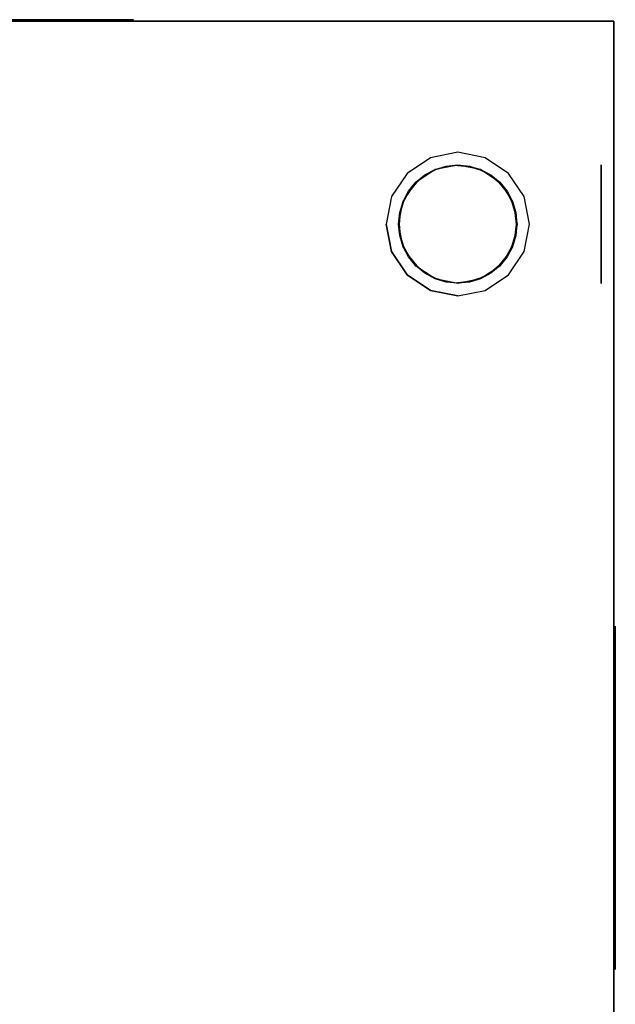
# Model space of a CAD drawing. Extents: x -254 to 249, y -205 to 308.
# Tile 4 of 4: x 58 to 249, y -8 to 308. Entities that reach past the tile are written whole.
import ezdxf

# ---------------------------------------------------------------- set-up
doc = ezdxf.new("R2010")
doc.units = 0
doc.layers.add('KF_PASSIO_SUB_12_SPEAKDETA', color=250, linetype='CONTINUOUS')
doc.layers.add('KF_PASSIO_SUB_12_SPEAKER', color=253, linetype='CONTINUOUS')

# ---------------------------------------------------------------- blocks, each defined once
blk = doc.blocks.new('PASSIO_SUB_12_3D')
at = {"layer": 'KF_PASSIO_SUB_12_SPEAKDETA', "color": 253}
for points, invisible_edges in [([(175.5, 0, -446.9), (177.25, 0, -438.1), (180.95, -4, -439.63), (179.5, -4, -446.9)], 10), ([(175.5, 0, -446.9), (175.5, 0, -435.4), (177.25, 0, -438.1), (175.5, 0, -446.9)], 11), ([(175.5, 0, -423.9), (187, 0, -423.9), (189.7, 0, -425.65), (182.24, 0, -430.64)], 11), ([(175.5, 0, -435.4), (175.5, 0, -423.9), (182.24, 0, -430.64), (177.25, 0, -438.1)], 11), ([(175.5, 0, -458.4), (175.5, 0, -469.9), (182.24, 0, -463.16), (177.25, 0, -455.7)], 11), ([(175.5, 0, -446.9), (175.5, 0, -458.4), (177.25, 0, -455.7), (175.5, 0, -446.9)], 11), ([(177.25, 0, -455.7), (175.5, 0, -446.9), (179.5, -4, -446.9), (180.95, -4, -454.17)], 10), ([(175.5, 0, -469.9), (187, 0, -469.9), (189.7, 0, -468.15), (182.24, 0, -463.16)], 11), ([(177.25, 0, -438.1), (182.24, 0, -430.64), (185.06, -4, -433.46), (180.95, -4, -439.63)], 10), ([(182.24, 0, -463.16), (177.25, 0, -455.7), (180.95, -4, -454.17), (185.06, -4, -460.34)], 10), ([(182.24, 0, -430.64), (189.7, 0, -425.65), (191.23, -4, -429.35), (185.06, -4, -433.46)], 10), ([(189.7, 0, -468.15), (182.24, 0, -463.16), (185.06, -4, -460.34), (191.23, -4, -464.45)], 10), ([(187, 0, -423.9), (198.5, 0, -423.9), (198.5, 0, -423.9), (189.7, 0, -425.65)], 11), ([(187, 0, -469.9), (198.5, 0, -469.9), (198.5, 0, -469.9), (189.7, 0, -468.15)], 11), ([(189.7, 0, -425.65), (198.5, 0, -423.9), (198.5, -4, -427.9), (191.23, -4, -429.35)], 10), ([(198.5, 0, -469.9), (189.7, 0, -468.15), (191.23, -4, -464.45), (198.5, -4, -465.9)], 10), ([(198.5, 0, -423.9), (207.3, 0, -425.65), (205.77, -4, -429.35), (198.5, -4, -427.9)], 10), ([(210, 0, -423.9), (198.5, 0, -423.9), (198.5, 0, -423.9), (207.3, 0, -425.65)], 11), ([(207.3, 0, -468.15), (198.5, 0, -469.9), (198.5, -4, -465.9), (205.77, -4, -464.45)], 10), ([(198.5, 0, -469.9), (210, 0, -469.9), (207.3, 0, -468.15), (198.5, 0, -469.9)], 11), ([(207.3, 0, -425.65), (214.76, 0, -430.64), (211.94, -4, -433.46), (205.77, -4, -429.35)], 10), ([(214.76, 0, -463.16), (207.3, 0, -468.15), (205.77, -4, -464.45), (211.94, -4, -460.34)], 10), ([(221.5, 0, -423.9), (210, 0, -423.9), (207.3, 0, -425.65), (214.76, 0, -430.64)], 11), ([(210, 0, -469.9), (221.5, 0, -469.9), (214.76, 0, -463.16), (207.3, 0, -468.15)], 11), ([(214.76, 0, -430.64), (219.75, 0, -438.1), (216.05, -4, -439.63), (211.94, -4, -433.46)], 10), ([(219.75, 0, -455.7), (214.76, 0, -463.16), (211.94, -4, -460.34), (216.05, -4, -454.17)], 10), ([(221.5, 0, -435.4), (221.5, 0, -423.9), (214.76, 0, -430.64), (219.75, 0, -438.1)], 11), ([(221.5, 0, -469.9), (221.5, 0, -458.4), (219.75, 0, -455.7), (214.76, 0, -463.16)], 11), ([(219.75, 0, -438.1), (221.5, 0, -446.9), (217.5, -4, -446.9), (216.05, -4, -439.63)], 10), ([(221.5, 0, -446.9), (219.75, 0, -455.7), (216.05, -4, -454.17), (217.5, -4, -446.9)], 10), ([(221.5, 0, -446.9), (221.5, 0, -435.4), (219.75, 0, -438.1), (221.5, 0, -446.9)], 11), ([(221.5, 0, -458.4), (221.5, 0, -446.9), (221.5, 0, -446.9), (219.75, 0, -455.7)], 11), ([(180.95, -4, -439.63), (179.5, -4, -446.9), (217.5, -4, -446.9), (216.05, -4, -439.63)], 10), ([(179.5, -4, -446.9), (180.95, -4, -454.17), (216.05, -4, -454.17), (217.5, -4, -446.9)], 10), ([(185.06, -4, -433.46), (180.95, -4, -439.63), (216.05, -4, -439.63), (211.94, -4, -433.46)], 10), ([(180.95, -4, -454.17), (185.06, -4, -460.34), (211.94, -4, -460.34), (216.05, -4, -454.17)], 10), ([(191.23, -4, -429.35), (185.06, -4, -433.46), (211.94, -4, -433.46), (205.77, -4, -429.35)], 10), ([(185.06, -4, -460.34), (191.23, -4, -464.45), (205.77, -4, -464.45), (211.94, -4, -460.34)], 10), ([(198.5, -4, -427.9), (191.23, -4, -429.35), (205.77, -4, -429.35), (198.5, -4, -427.9)], 10), ([(191.23, -4, -464.45), (198.5, -4, -465.9), (198.5, -4, -465.9), (205.77, -4, -464.45)], 10), ([(248.5, -17, -446.9), (248.5, -18.75, -438.1), (244.5, -22.45, -439.63), (244.5, -21, -446.9)], 10), ([(248.5, -18.75, -455.7), (248.5, -17, -446.9), (244.5, -21, -446.9), (244.5, -22.45, -454.17)], 10), ([(248.5, -18.75, -438.1), (248.5, -23.74, -430.64), (244.5, -26.56, -433.46), (244.5, -22.45, -439.63)], 10), ([(248.5, -23.74, -463.16), (248.5, -18.75, -455.7), (244.5, -22.45, -454.17), (244.5, -26.56, -460.34)], 10), ([(248.5, -17, -446.9), (248.5, -17, -435.4), (248.5, -18.75, -438.1), (248.5, -17, -446.9)], 11), ([(248.5, -17, -423.9), (248.5, -28.5, -423.9), (248.5, -31.2, -425.65), (248.5, -23.74, -430.64)], 11), ([(248.5, -17, -435.4), (248.5, -17, -423.9), (248.5, -23.74, -430.64), (248.5, -18.75, -438.1)], 11), ([(248.5, -17, -458.4), (248.5, -17, -469.9), (248.5, -23.74, -463.16), (248.5, -18.75, -455.7)], 11), ([(248.5, -17, -446.9), (248.5, -17, -458.4), (248.5, -18.75, -455.7), (248.5, -17, -446.9)], 11), ([(248.5, -17, -469.9), (248.5, -28.5, -469.9), (248.5, -31.2, -468.15), (248.5, -23.74, -463.16)], 11), ([(244.5, -22.45, -439.63), (244.5, -21, -446.9), (244.5, -59, -446.9), (244.5, -57.55, -439.63)], 10), ([(244.5, -21, -446.9), (244.5, -22.45, -454.17), (244.5, -57.55, -454.17), (244.5, -59, -446.9)], 10), ([(244.5, -26.56, -433.46), (244.5, -22.45, -439.63), (244.5, -57.55, -439.63), (244.5, -53.44, -433.46)], 10), ([(244.5, -22.45, -454.17), (244.5, -26.56, -460.34), (244.5, -53.44, -460.34), (244.5, -57.55, -454.17)], 10), ([(248.5, -23.74, -430.64), (248.5, -31.2, -425.65), (244.5, -32.73, -429.35), (244.5, -26.56, -433.46)], 10), ([(248.5, -31.2, -468.15), (248.5, -23.74, -463.16), (244.5, -26.56, -460.34), (244.5, -32.73, -464.45)], 10), ([(244.5, -32.73, -429.35), (244.5, -26.56, -433.46), (244.5, -53.44, -433.46), (244.5, -47.27, -429.35)], 10), ([(244.5, -26.56, -460.34), (244.5, -32.73, -464.45), (244.5, -47.27, -464.45), (244.5, -53.44, -460.34)], 10), ([(248.5, -31.2, -425.65), (248.5, -40, -423.9), (244.5, -40, -427.9), (244.5, -32.73, -429.35)], 10), ([(248.5, -40, -469.9), (248.5, -31.2, -468.15), (244.5, -32.73, -464.45), (244.5, -40, -465.9)], 10), ([(248.5, -28.5, -423.9), (248.5, -40, -423.9), (248.5, -40, -423.9), (248.5, -31.2, -425.65)], 11), ([(248.5, -28.5, -469.9), (248.5, -40, -469.9), (248.5, -40, -469.9), (248.5, -31.2, -468.15)], 11), ([(244.5, -40, -427.9), (244.5, -32.73, -429.35), (244.5, -47.27, -429.35), (244.5, -40, -427.9)], 10), ([(244.5, -32.73, -464.45), (244.5, -40, -465.9), (244.5, -40, -465.9), (244.5, -47.27, -464.45)], 10), ([(248.5, -40, -423.9), (248.5, -48.8, -425.65), (244.5, -47.27, -429.35), (244.5, -40, -427.9)], 10), ([(248.5, -48.8, -468.15), (248.5, -40, -469.9), (244.5, -40, -465.9), (244.5, -47.27, -464.45)], 10), ([(248.5, -51.5, -423.9), (248.5, -40, -423.9), (248.5, -40, -423.9), (248.5, -48.8, -425.65)], 11), ([(248.5, -40, -469.9), (248.5, -51.5, -469.9), (248.5, -48.8, -468.15), (248.5, -40, -469.9)], 11), ([(248.5, -48.8, -425.65), (248.5, -56.26, -430.64), (244.5, -53.44, -433.46), (244.5, -47.27, -429.35)], 10), ([(248.5, -56.26, -463.16), (248.5, -48.8, -468.15), (244.5, -47.27, -464.45), (244.5, -53.44, -460.34)], 10), ([(248.5, -63, -423.9), (248.5, -51.5, -423.9), (248.5, -48.8, -425.65), (248.5, -56.26, -430.64)], 11), ([(248.5, -51.5, -469.9), (248.5, -63, -469.9), (248.5, -56.26, -463.16), (248.5, -48.8, -468.15)], 11), ([(248.5, -56.26, -430.64), (248.5, -61.25, -438.1), (244.5, -57.55, -439.63), (244.5, -53.44, -433.46)], 10), ([(248.5, -61.25, -455.7), (248.5, -56.26, -463.16), (244.5, -53.44, -460.34), (244.5, -57.55, -454.17)], 10), ([(248.5, -63, -435.4), (248.5, -63, -423.9), (248.5, -56.26, -430.64), (248.5, -61.25, -438.1)], 11), ([(248.5, -63, -469.9), (248.5, -63, -458.4), (248.5, -61.25, -455.7), (248.5, -56.26, -463.16)], 11), ([(248.5, -61.25, -438.1), (248.5, -63, -446.9), (244.5, -59, -446.9), (244.5, -57.55, -439.63)], 10), ([(248.5, -63, -446.9), (248.5, -61.25, -455.7), (244.5, -57.55, -454.17), (244.5, -59, -446.9)], 10), ([(248.5, -63, -446.9), (248.5, -63, -435.4), (248.5, -61.25, -438.1), (248.5, -63, -446.9)], 11), ([(248.5, -63, -458.4), (248.5, -63, -446.9), (248.5, -63, -446.9), (248.5, -61.25, -455.7)], 11), ([(248.5, -277, -446.9), (248.5, -278.75, -438.1), (244.5, -282.45, -439.63), (244.5, -281, -446.9)], 10), ([(248.5, -278.75, -455.7), (248.5, -277, -446.9), (244.5, -281, -446.9), (244.5, -282.45, -454.17)], 10), ([(248.5, -277, -446.9), (248.5, -277, -435.4), (248.5, -278.75, -438.1), (248.5, -277, -446.9)], 11), ([(248.5, -277, -423.9), (248.5, -288.5, -423.9), (248.5, -291.2, -425.65), (248.5, -283.74, -430.64)], 11), ([(248.5, -277, -435.4), (248.5, -277, -423.9), (248.5, -283.74, -430.64), (248.5, -278.75, -438.1)], 11), ([(248.5, -277, -458.4), (248.5, -277, -469.9), (248.5, -283.74, -463.16), (248.5, -278.75, -455.7)], 11), ([(248.5, -277, -446.9), (248.5, -277, -458.4), (248.5, -278.75, -455.7), (248.5, -277, -446.9)], 11), ([(248.5, -277, -469.9), (248.5, -288.5, -469.9), (248.5, -291.2, -468.15), (248.5, -283.74, -463.16)], 11), ([(248.5, -278.75, -438.1), (248.5, -283.74, -430.64), (244.5, -286.56, -433.46), (244.5, -282.45, -439.63)], 10), ([(248.5, -283.74, -463.16), (248.5, -278.75, -455.7), (244.5, -282.45, -454.17), (244.5, -286.56, -460.34)], 10), ([(244.5, -282.45, -439.63), (244.5, -281, -446.9), (244.5, -319, -446.9), (244.5, -317.55, -439.63)], 10), ([(244.5, -281, -446.9), (244.5, -282.45, -454.17), (244.5, -317.55, -454.17), (244.5, -319, -446.9)], 10), ([(244.5, -286.56, -433.46), (244.5, -282.45, -439.63), (244.5, -317.55, -439.63), (244.5, -313.44, -433.46)], 10), ([(244.5, -282.45, -454.17), (244.5, -286.56, -460.34), (244.5, -313.44, -460.34), (244.5, -317.55, -454.17)], 10), ([(248.5, -283.74, -430.64), (248.5, -291.2, -425.65), (244.5, -292.73, -429.35), (244.5, -286.56, -433.46)], 10), ([(248.5, -291.2, -468.15), (248.5, -283.74, -463.16), (244.5, -286.56, -460.34), (244.5, -292.73, -464.45)], 10), ([(244.5, -292.73, -429.35), (244.5, -286.56, -433.46), (244.5, -313.44, -433.46), (244.5, -307.27, -429.35)], 10), ([(244.5, -286.56, -460.34), (244.5, -292.73, -464.45), (244.5, -307.27, -464.45), (244.5, -313.44, -460.34)], 10), ([(248.5, -288.5, -423.9), (248.5, -300, -423.9), (248.5, -300, -423.9), (248.5, -291.2, -425.65)], 11), ([(248.5, -288.5, -469.9), (248.5, -300, -469.9), (248.5, -300, -469.9), (248.5, -291.2, -468.15)], 11), ([(248.5, -291.2, -425.65), (248.5, -300, -423.9), (244.5, -300, -427.9), (244.5, -292.73, -429.35)], 10), ([(248.5, -300, -469.9), (248.5, -291.2, -468.15), (244.5, -292.73, -464.45), (244.5, -300, -465.9)], 10), ([(244.5, -300, -427.9), (244.5, -292.73, -429.35), (244.5, -307.27, -429.35), (244.5, -300, -427.9)], 10), ([(244.5, -292.73, -464.45), (244.5, -300, -465.9), (244.5, -300, -465.9), (244.5, -307.27, -464.45)], 10), ([(248.5, -300, -423.9), (248.5, -308.8, -425.65), (244.5, -307.27, -429.35), (244.5, -300, -427.9)], 10), ([(248.5, -308.8, -468.15), (248.5, -300, -469.9), (244.5, -300, -465.9), (244.5, -307.27, -464.45)], 10), ([(248.5, -311.5, -423.9), (248.5, -300, -423.9), (248.5, -300, -423.9), (248.5, -308.8, -425.65)], 11), ([(248.5, -300, -469.9), (248.5, -311.5, -469.9), (248.5, -308.8, -468.15), (248.5, -300, -469.9)], 11), ([(248.5, -308.8, -425.65), (248.5, -316.26, -430.64), (244.5, -313.44, -433.46), (244.5, -307.27, -429.35)], 10), ([(248.5, -316.26, -463.16), (248.5, -308.8, -468.15), (244.5, -307.27, -464.45), (244.5, -313.44, -460.34)], 10), ([(248.5, -323, -423.9), (248.5, -311.5, -423.9), (248.5, -308.8, -425.65), (248.5, -316.26, -430.64)], 11), ([(248.5, -311.5, -469.9), (248.5, -323, -469.9), (248.5, -316.26, -463.16), (248.5, -308.8, -468.15)], 11), ([(248.5, -316.26, -430.64), (248.5, -321.25, -438.1), (244.5, -317.55, -439.63), (244.5, -313.44, -433.46)], 10), ([(248.5, -321.25, -455.7), (248.5, -316.26, -463.16), (244.5, -313.44, -460.34), (244.5, -317.55, -454.17)], 10), ([(248.5, -321.25, -438.1), (248.5, -323, -446.9), (244.5, -319, -446.9), (244.5, -317.55, -439.63)], 10), ([(248.5, -323, -446.9), (248.5, -321.25, -455.7), (244.5, -317.55, -454.17), (244.5, -319, -446.9)], 10), ([(248.5, -323, -435.4), (248.5, -323, -423.9), (248.5, -316.26, -430.64), (248.5, -321.25, -438.1)], 11), ([(248.5, -323, -469.9), (248.5, -323, -458.4), (248.5, -321.25, -455.7), (248.5, -316.26, -463.16)], 11), ([(248.5, -323, -446.9), (248.5, -323, -435.4), (248.5, -321.25, -438.1), (248.5, -323, -446.9)], 11), ([(248.5, -323, -458.4), (248.5, -323, -446.9), (248.5, -323, -446.9), (248.5, -321.25, -455.7)], 11)]:
    blk.add_3dface(points, dxfattribs=dict(at, invisible_edges=invisible_edges))
at = {"layer": 'KF_PASSIO_SUB_12_SPEAKDETA', "color": 252}
blk.add_3dface([(94.5, -98.5, -512.4), (-94.5, -98.5, -512.4), (-94.5, -241.5, -512.4), (94.5, -241.5, -512.4)], dxfattribs=at)
at = {"layer": 'KF_PASSIO_SUB_12_SPEAKDETA'}
for points, invisible_edges in [([(249, -110.66, -224.22), (249, -110.93, -219.92), (249, -111.41, -231.69)], 2), ([(249, -111.41, -231.69), (249, -110.93, -219.92), (249, -112.41, -215.87), (249, -112.45, -239.13)], 5), ([(249, -112.45, -239.13), (249, -112.41, -215.87), (249, -114.98, -212.41), (249, -113.8, -246.52)], 5), ([(249, -113.8, -246.52), (249, -114.98, -212.41), (249, -118.43, -209.83), (249, -115.46, -253.84)], 5), ([(249, -115.46, -253.84), (249, -118.43, -209.83), (249, -122.47, -208.33), (249, -117.45, -261.08)], 5), ([(249, -117.45, -261.08), (249, -122.47, -208.33), (249, -126.77, -208), (249, -119.79, -268.22)], 5), ([(249, -119.79, -268.22), (249, -126.77, -208), (249, -131.09, -208), (249, -122.51, -275.22)], 5), ([(249, -122.51, -275.22), (249, -131.09, -208), (249, -135.41, -208), (249, -125.63, -282.05)], 5), ([(249, -125.63, -282.05), (249, -135.41, -208), (249, -139.74, -208), (249, -129.2, -288.66)], 5), ([(249, -129.2, -288.66), (249, -139.74, -208), (249, -144.06, -208), (249, -133.27, -294.97)], 5), ([(249, -133.27, -294.97), (249, -144.06, -208), (249, -148.38, -208), (249, -137.87, -300.9)], 5), ([(249, -137.87, -300.9), (249, -148.38, -208), (249, -152.71, -208), (249, -143.08, -306.31)], 5), ([(249, -143.08, -306.31), (249, -152.71, -208), (249, -157.03, -208), (249, -148.94, -311)], 5), ([(249, -148.94, -311), (249, -157.03, -208), (249, -161.35, -208), (249, -155.46, -314.72)], 5), ([(249, -155.46, -314.72), (249, -161.35, -208), (249, -165.68, -208), (249, -162.55, -317.15)], 5), ([(249, -162.55, -317.15), (249, -165.68, -208), (249, -170, -208), (249, -170, -318)], 5), ([(249, -170, -318), (249, -170, -208), (249, -174.32, -208), (249, -177.45, -317.15)], 5), ([(249, -177.45, -317.15), (249, -174.32, -208), (249, -178.65, -208), (249, -184.54, -314.72)], 5), ([(249, -184.54, -314.72), (249, -178.65, -208), (249, -182.97, -208), (249, -191.06, -311)], 5), ([(249, -191.06, -311), (249, -182.97, -208), (249, -187.29, -208), (249, -196.92, -306.31)], 5), ([(249, -196.92, -306.31), (249, -187.29, -208), (249, -191.62, -208), (249, -202.13, -300.9)], 5), ([(249, -202.13, -300.9), (249, -191.62, -208), (249, -195.94, -208), (249, -206.73, -294.97)], 5), ([(249, -206.73, -294.97), (249, -195.94, -208), (249, -200.26, -208), (249, -210.8, -288.66)], 5), ([(249, -210.8, -288.66), (249, -200.26, -208), (249, -204.59, -208), (249, -214.37, -282.05)], 5), ([(249, -214.37, -282.05), (249, -204.59, -208), (249, -208.91, -208), (249, -217.49, -275.22)], 5), ([(249, -217.49, -275.22), (249, -208.91, -208), (249, -213.23, -208), (249, -220.21, -268.22)], 5), ([(249, -220.21, -268.22), (249, -213.23, -208), (249, -217.53, -208.33), (249, -222.55, -261.08)], 5), ([(249, -222.55, -261.08), (249, -217.53, -208.33), (249, -221.57, -209.83), (249, -224.54, -253.84)], 5), ([(249, -224.54, -253.84), (249, -221.57, -209.83), (249, -225.02, -212.41), (249, -226.2, -246.52)], 5), ([(249, -226.2, -246.52), (249, -225.02, -212.41), (249, -227.59, -215.87), (249, -227.55, -239.13)], 5), ([(249, -227.55, -239.13), (249, -227.59, -215.87), (249, -229.07, -219.92), (249, -228.59, -231.69)], 5), ([(249, -228.59, -231.69), (249, -229.07, -219.92), (249, -229.34, -224.22)], 5), ([(179.7, -345, -446.9), (179.53, -340, -446.9), (179.89, -340, -450.6), (180.06, -345, -450.57)], 5), ([(180.06, -345, -443.23), (179.89, -340, -443.2), (179.53, -340, -446.9), (179.7, -345, -446.9)], 5), ([(180.06, -345, -450.57), (179.89, -340, -450.6), (180.97, -340, -454.16), (181.13, -345, -454.09)], 5), ([(181.13, -345, -439.71), (180.97, -340, -439.64), (179.89, -340, -443.2), (180.06, -345, -443.23)], 5), ([(181.13, -345, -454.09), (180.97, -340, -454.16), (182.72, -340, -457.44), (182.87, -345, -457.34)], 5), ([(182.87, -345, -436.46), (182.72, -340, -436.36), (180.97, -340, -439.64), (181.13, -345, -439.71)], 5), ([(182.87, -345, -457.34), (182.72, -340, -457.44), (185.08, -340, -460.32), (185.21, -345, -460.19)], 5), ([(185.21, -345, -433.61), (185.08, -340, -433.48), (182.72, -340, -436.36), (182.87, -345, -436.46)], 5), ([(185.21, -345, -460.19), (185.08, -340, -460.32), (187.96, -340, -462.68), (188.06, -345, -462.53)], 5), ([(188.06, -345, -431.27), (187.96, -340, -431.12), (185.08, -340, -433.48), (185.21, -345, -433.61)], 5), ([(188.06, -345, -462.53), (187.96, -340, -462.68), (191.24, -340, -464.43), (191.31, -345, -464.27)], 5), ([(191.31, -345, -429.53), (191.24, -340, -429.37), (187.96, -340, -431.12), (188.06, -345, -431.27)], 5), ([(191.31, -345, -464.27), (191.24, -340, -464.43), (194.8, -340, -465.51), (194.83, -345, -465.34)], 5), ([(194.83, -345, -428.46), (194.8, -340, -428.29), (191.24, -340, -429.37), (191.31, -345, -429.53)], 5), ([(194.83, -345, -465.34), (194.8, -340, -465.51), (198.5, -340, -465.87), (198.5, -345, -465.7)], 5), ([(198.5, -345, -428.1), (198.5, -340, -427.93), (194.8, -340, -428.29), (194.83, -345, -428.46)], 5), ([(198.5, -345, -465.7), (198.5, -340, -465.87), (202.2, -340, -465.51), (202.17, -345, -465.34)], 5), ([(202.17, -345, -428.46), (202.2, -340, -428.29), (198.5, -340, -427.93), (198.5, -345, -428.1)], 5), ([(202.17, -345, -465.34), (202.2, -340, -465.51), (205.76, -340, -464.43), (205.69, -345, -464.27)], 5), ([(205.69, -345, -429.53), (205.76, -340, -429.37), (202.2, -340, -428.29), (202.17, -345, -428.46)], 5), ([(205.69, -345, -464.27), (205.76, -340, -464.43), (209.04, -340, -462.68), (208.94, -345, -462.53)], 5), ([(208.94, -345, -431.27), (209.04, -340, -431.12), (205.76, -340, -429.37), (205.69, -345, -429.53)], 5), ([(208.94, -345, -462.53), (209.04, -340, -462.68), (211.92, -340, -460.32), (211.79, -345, -460.19)], 5), ([(211.79, -345, -433.61), (211.92, -340, -433.48), (209.04, -340, -431.12), (208.94, -345, -431.27)], 5), ([(211.79, -345, -460.19), (211.92, -340, -460.32), (214.28, -340, -457.44), (214.13, -345, -457.34)], 5), ([(214.13, -345, -436.46), (214.28, -340, -436.36), (211.92, -340, -433.48), (211.79, -345, -433.61)], 5), ([(214.13, -345, -457.34), (214.28, -340, -457.44), (216.03, -340, -454.16), (215.87, -345, -454.09)], 5), ([(215.87, -345, -439.71), (216.03, -340, -439.64), (214.28, -340, -436.36), (214.13, -345, -436.46)], 5), ([(215.87, -345, -454.09), (216.03, -340, -454.16), (217.11, -340, -450.6), (216.94, -345, -450.57)], 5), ([(216.94, -345, -443.23), (217.11, -340, -443.2), (216.03, -340, -439.64), (215.87, -345, -439.71)], 5), ([(216.94, -345, -450.57), (217.11, -340, -450.6), (217.47, -340, -446.9), (217.3, -345, -446.9)], 5), ([(217.3, -345, -446.9), (217.47, -340, -446.9), (217.11, -340, -443.2), (216.94, -345, -443.23)], 5), ([(179.7, -345, -446.9), (217.3, -345, -446.9), (216.94, -345, -443.23), (180.06, -345, -450.57)], 5), ([(217.3, -345, -446.9), (179.7, -345, -446.9), (180.06, -345, -443.23), (216.94, -345, -450.57)], 5), ([(180.06, -345, -450.57), (216.94, -345, -443.23), (215.87, -345, -439.71), (181.13, -345, -454.09)], 5), ([(216.94, -345, -450.57), (180.06, -345, -443.23), (181.13, -345, -439.71), (215.87, -345, -454.09)], 5), ([(181.13, -345, -454.09), (215.87, -345, -439.71), (214.13, -345, -436.46), (182.87, -345, -457.34)], 5), ([(215.87, -345, -454.09), (181.13, -345, -439.71), (182.87, -345, -436.46), (214.13, -345, -457.34)], 5), ([(182.87, -345, -457.34), (214.13, -345, -436.46), (211.79, -345, -433.61), (185.21, -345, -460.19)], 5), ([(214.13, -345, -457.34), (182.87, -345, -436.46), (185.21, -345, -433.61), (211.79, -345, -460.19)], 5), ([(185.21, -345, -460.19), (211.79, -345, -433.61), (208.94, -345, -431.27), (188.06, -345, -462.53)], 5), ([(211.79, -345, -460.19), (185.21, -345, -433.61), (188.06, -345, -431.27), (208.94, -345, -462.53)], 5), ([(188.06, -345, -462.53), (208.94, -345, -431.27), (205.69, -345, -429.53), (191.31, -345, -464.27)], 5), ([(208.94, -345, -462.53), (188.06, -345, -431.27), (191.31, -345, -429.53), (205.69, -345, -464.27)], 5), ([(191.31, -345, -464.27), (205.69, -345, -429.53), (202.17, -345, -428.46), (194.83, -345, -465.34)], 5), ([(205.69, -345, -464.27), (191.31, -345, -429.53), (194.83, -345, -428.46), (202.17, -345, -465.34)], 5), ([(194.83, -345, -465.34), (202.17, -345, -428.46), (198.5, -345, -428.1), (198.5, -345, -465.7)], 5), ([(202.17, -345, -465.34), (194.83, -345, -428.46), (198.5, -345, -428.1), (198.5, -345, -465.7)], 5)]:
    blk.add_3dface(points, dxfattribs=dict(at, invisible_edges=invisible_edges))
at = {"layer": 'KF_PASSIO_SUB_12_SPEAKER'}
for points, invisible_edges in [([(-175.5, 0), (-175.5, 0, -511.9), (175.5, 0, -511.9), (175.5, 0)], 5), ([(248.5, 0, -88), (175.5, 0, -88), (175.5, 0, -423.9), (248.5, 0, -423.9)], 7), ([(175.5, 0, -511.9), (175.5, 0, -469.9), (221.5, 0, -469.9), (221.5, 0, -511.9)], 7), ([(248.5, 0, -423.9), (221.5, 0, -423.9), (221.5, 0, -511.9), (248.5, 0, -511.9)], 3), ([(248.5, -17, -423.9), (248.5, 0, -423.9), (248.5, 0, -511.9), (248.5, -17, -511.9)], 9), ([(248.5, -63, -88), (248.5, 0, -88), (248.5, 0, -423.9), (248.5, -63, -423.9)], 13), ([(248.5, -17, -511.9), (248.5, -17, -469.9), (248.5, -63, -469.9), (248.5, -63, -511.9)], 7), ([(248.5, -63), (248.5, -63, -511.9), (248.5, -277, -511.9), (248.5, -277)], 5), ([(248.5, -267, -511.9), (248.5, -267, -469.9), (248.5, -323, -469.9), (248.5, -323, -511.9)], 7), ([(248.5, -340, -88), (248.5, -277, -88), (248.5, -277, -423.9), (248.5, -340, -423.9)], 7), ([(248.5, -340, -423.9), (248.5, -323, -423.9), (248.5, -323, -511.9), (248.5, -340, -511.9)], 3)]:
    blk.add_3dface(points, dxfattribs=dict(at, invisible_edges=invisible_edges))
for points in [[(-248.5, 0, -511.9), (248.5, 0, -511.9), (248.5, -340, -511.9), (-248.5, -340, -511.9)], [(248.5, -340), (-248.5, -340), (-248.5, -340, -511.9), (248.5, -340, -511.9)]]:
    blk.add_3dface(points, dxfattribs=at)

msp = doc.modelspace()

# ---------------------------------------------------------------- block references
at = {"layer": 'KF_PASSIO_SUB_12_SPEAKER', "extrusion": (0, -1, 0)}
msp.add_blockref('PASSIO_SUB_12_3D', (0, 170, 204.5), dxfattribs=at)

doc.saveas('drawing.dxf')
